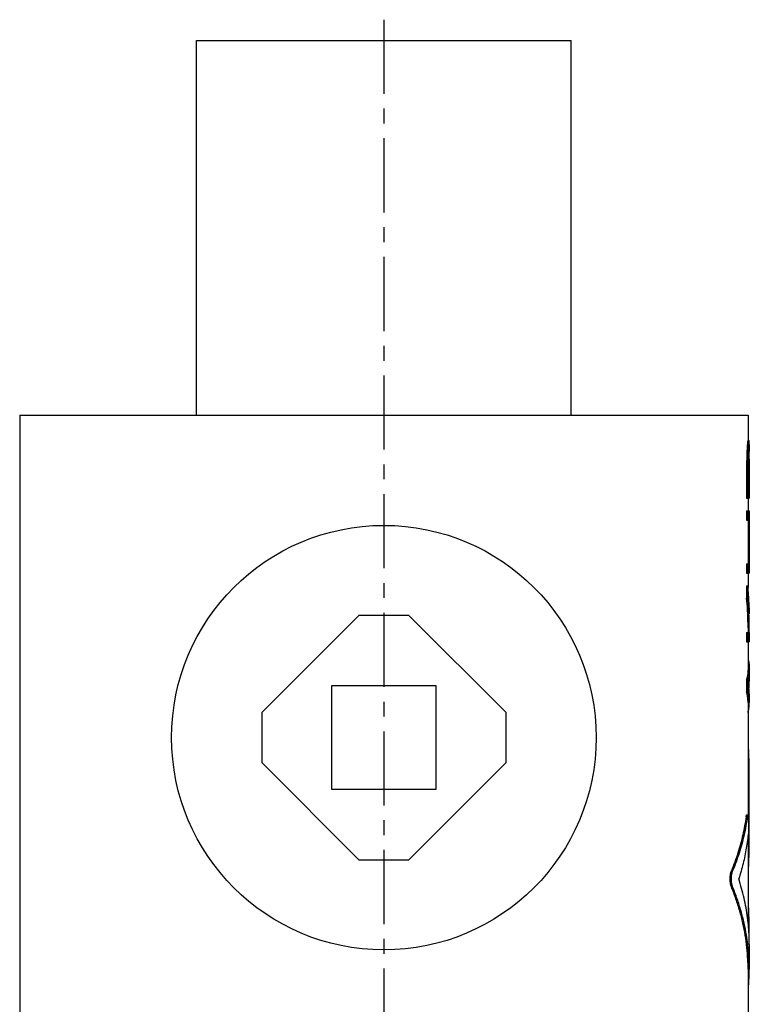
# Model space of a CAD drawing. Header units: millimetres. Extents: x 269 to 445, y 52 to 491.
# Tile 88 of 88: x 269 to 445, y 254 to 491. Entities that reach past the tile are written whole.
import ezdxf

# ---------------------------------------------------------------- set-up
doc = ezdxf.new("R2010")
doc.units = ezdxf.units.MM
doc.header["$LTSCALE"] = 47.498
doc.linetypes.add('CENTER', pattern=[0.6, 0.375, -0.075, 0.075, -0.075])
doc.layers.get('0').update_dxf_attribs({"linetype": 'CONTINUOUS'})
doc.layers.add('DEFAULT_1', color=7, linetype='CENTER')

msp = doc.modelspace()

# ---------------------------------------------------------------- linework, layer by layer
at = {"color": 7, "linetype": 'CONTINUOUS'}
for p, q in [((311.87, 396), (311.87, 486)), ((311.87, 486), (401.87, 486)), ((401.87, 396), (401.87, 486)), ((269.37, 396), (269.37, 241)), ((269.37, 396), (444.37, 396)), ((444.37, 396), (444.37, 389.87)), ((444.15, 388.37), (444.45, 388.37)), ((444.25, 389.5), (444.54, 389.5)), ((444.3, 389.87), (444.64, 389.87)), ((444.67, 388.94), (444.67, 387.25)), ((444.06, 386.87), (444.36, 386.87)), ((444.5, 386.5), (444.66, 386.5)), ((444.54, 387.25), (444.66, 387.25)), ((444.64, 387.62), (444.6, 387.62)), ((444.03, 385), (444.03, 376)), ((444.03, 385), (444.33, 385)), ((444.33, 385), (444.33, 376)), ((444.48, 385.37), (444.48, 378.25)), ((444.48, 385.37), (444.67, 385.37)), ((444.67, 385.39), (444.67, 376)), ((444.67, 378.25), (444.48, 378.25)), ((444.03, 376), (444.67, 376)), ((444.37, 376), (444.37, 373)), ((444.03, 373), (444.03, 370.75)), ((444.03, 373), (444.67, 373)), ((444.33, 373), (444.33, 370.75)), ((444.67, 373), (444.67, 358)), ((444.03, 370.75), (444.66, 370.75)), ((444.36, 370.75), (444.36, 360.25)), ((444.03, 360.25), (444.03, 358)), ((444.03, 360.25), (444.66, 360.25)), ((444.33, 360.25), (444.33, 358)), ((444.03, 358), (444.67, 358)), ((444.37, 358), (444.37, 354.61)), ((444.03, 355), (444.03, 352)), ((444.03, 355), (444.33, 355)), ((444.33, 355), (444.33, 352)), ((444.03, 352), (444.33, 352)), ((350.87, 347.85), (327.51, 324.5)), ((362.87, 347.85), (350.87, 347.85)), ((386.22, 324.5), (362.87, 347.85)), ((444.67, 348.48), (444.66, 348.25)), ((444.03, 343.75), (444.67, 343.75)), ((444.03, 343.75), (444.03, 341.5)), ((444.33, 343.75), (444.33, 341.5)), ((444.37, 344.85), (444.37, 343.75)), ((444.67, 343.75), (444.67, 341.5)), ((444.03, 341.5), (444.67, 341.5)), ((444.37, 341.5), (444.37, 335.04)), ((444.67, 335.05), (444.67, 332.99)), ((444.03, 332.5), (444.33, 332.5)), ((444.03, 332.5), (444.03, 329.5)), ((444.33, 332.5), (444.33, 329.5)), ((444.56, 331.62), (444.56, 330.37)), ((344.37, 306), (344.37, 331)), ((344.37, 331), (369.37, 331)), ((369.37, 331), (369.37, 306)), ((444.03, 329.5), (444.33, 329.5)), ((444.67, 329), (444.67, 326.95)), ((444.37, 326.96), (444.37, 299.98)), ((327.51, 324.5), (327.51, 312.5)), ((386.22, 312.5), (386.22, 324.5)), ((444.37, 315.87), (444.44, 315.87)), ((327.51, 312.5), (350.87, 289.14)), ((362.87, 289.14), (386.22, 312.5)), ((444.37, 313.5), (444.58, 313.5)), ((444.58, 313.5), (444.58, 289.72)), ((369.37, 306), (344.37, 306)), ((443.9, 299.5), (444.2, 299.5)), ((444.03, 299.98), (444.33, 299.98)), ((444.37, 294.97), (444.37, 274.18)), ((350.87, 289.14), (362.87, 289.14)), ((444.37, 289.72), (444.58, 289.72)), ((440.35, 286.46), (440.66, 286.46)), ((444.37, 287.35), (444.44, 287.35)), ((440.35, 282.66), (440.66, 282.66)), ((444.37, 277.84), (444.44, 277.84)), ((444.37, 275.46), (444.58, 275.46)), ((444.58, 275.46), (444.58, 271.57)), ((444.67, 268.81), (444.67, 262.87)), ((444.37, 262.89), (444.37, 241)), ((444.37, 259.29), (444.53, 259.29)), ((444.37, 258.82), (444.44, 258.82))]:
    msp.add_line(p, q, dxfattribs=at)
msp.add_circle((356.87, 318.5), 51, dxfattribs=at)
for points, start_tangent, end_tangent in [([(444.15, 388.37), (444.12, 387.87), (444.1, 387.37), (444.06, 386.87)], (-0.080117, -1.500427), (-0.095098, -1.499552)), ([(444.25, 389.5), (444.22, 389.12), (444.19, 388.75), (444.15, 388.37)], (-0.080121, -1.126049), (-0.106683, -1.123843)), ([(444.3, 389.87), (444.28, 389.75), (444.27, 389.62), (444.25, 389.5)], (-0.045085, -0.375984), (-0.059861, -0.373917)), ([(444.45, 388.37), (444.42, 387.87), (444.39, 387.37), (444.36, 386.87)], (-0.080186, -1.500426), (-0.095115, -1.499554)), ([(444.54, 389.5), (444.52, 389.12), (444.49, 388.75), (444.45, 388.37)], (-0.080304, -1.126047), (-0.106775, -1.123846)), ([(444.6, 389.87), (444.58, 389.75), (444.56, 389.62), (444.54, 389.5)], (-0.045274, -0.375984), (-0.059998, -0.373917)), ([(444.66, 389.5), (444.66, 389.62), (444.65, 389.75), (444.64, 389.87)], (-0.010001, 0.375298), (-0.025061, 0.374594)), ([(444.67, 388.94), (444.66, 389.12), (444.66, 389.5)], (0, 0.557162), (-0.006598, 0.557122)), ([(444.06, 386.87), (444.05, 386.25), (444.04, 385.62), (444.03, 385)], (-0.031709, -1.875011), (-0.033379, -1.874983)), ([(444.36, 386.87), (444.35, 386.25), (444.34, 385.62), (444.33, 385)], (-0.031715, -1.875011), (-0.033379, -1.874983)), ([(444.5, 386.5), (444.49, 386.12), (444.49, 385.75), (444.48, 385.37)], (-0.023391, -1.125018), (-0.025056, -1.124982)), ([(444.54, 387.25), (444.53, 387), (444.52, 386.75), (444.5, 386.5)], (-0.040125, -0.750189), (-0.046768, -0.749804)), ([(444.6, 387.62), (444.58, 387.5), (444.56, 387.37), (444.54, 387.25)], (-0.045274, -0.375984), (-0.059998, -0.373917)), ([(444.65, 387.45), (444.64, 387.5), (444.64, 387.62)], (-0.010414, 0.166813), (-0.013377, 0.166601)), ([(444.65, 387.41), (444.65, 387.45)], (-0.002415, 0.041672), (-0.002601, 0.041661)), ([(444.65, 387.33), (444.65, 387.37), (444.65, 387.41)], (-0.004085, 0.083339), (-0.004828, 0.083299)), ([(444.66, 387.25), (444.65, 387.33)], (-0.003339, 0.083316), (-0.004083, 0.083284)), ([(444.66, 387.08), (444.66, 387.25)], (-0.001896, 0.16674), (-0.002227, 0.166736)), ([(444.66, 386.5), (444.66, 386.75), (444.66, 387), (444.66, 387.08)], (-0.002567, 0.583277), (-0.006631, 0.583245)), ([(444.67, 385.39), (444.67, 385.75), (444.66, 386.12), (444.66, 386.5)], (0, 1.103556), (-0.001619, 1.103555)), ([(444.55, 352.01), (444.51, 352.74), (444.33, 355)], (-0.163135, 2.990816), (-0.280177, 2.982026)), ([(444.28, 348.46), (444.24, 349.24), (444.03, 352)], (-0.166854, 3.539804), (-0.32833, 3.528309)), ([(444.58, 348.48), (444.54, 349.24), (444.33, 352)], (-0.167381, 3.522689), (-0.326749, 3.511313)), ([(444.55, 351.99), (444.55, 352.01)], (-0.000949, 0.017474), (-0.000953, 0.017474)), ([(444.66, 348.25), (444.62, 350.49), (444.55, 351.99)], (-0.017408, 3.74751), (-0.203253, 3.742163)), ([(444.37, 344.85), (444.35, 346.49), (444.28, 348.46)], (0.000009, 3.609397), (-0.169945, 3.605372)), ([(444.59, 348.32), (444.58, 348.48)], (-0.00713, 0.156776), (-0.007449, 0.156762)), ([(444.59, 348.24), (444.59, 348.32)], (-0.003491, 0.078514), (-0.003571, 0.078511)), ([(444.67, 344.83), (444.65, 346.49), (444.59, 348.24)], (0.000008, 3.415454), (-0.15171, 3.412059)), ([(444.65, 349.65), (444.67, 348.48)], (0.039413, -1.164475), (0.000019, -1.164941)), ([(444.66, 343.75), (444.67, 344.83)], (0.015366, 1.082584), (0.000003, 1.082753)), ([(444.37, 337.43), (444.55, 336.51), (444.67, 335.05)], (0.5814, -2.332186), (0.000564, -2.402912)), ([(444.37, 335.04), (444.35, 334.51), (444.03, 332.5)], (0.000615, -2.570891), (-0.649194, -2.482888)), ([(444.67, 335.05), (444.65, 334.51), (444.46, 333.04)], (0.000474, -2.019741), (-0.406587, -1.977796)), ([(444.44, 332.97), (444.33, 332.5)], (-0.100989, -0.473966), (-0.122426, -0.468226)), ([(444.46, 333.04), (444.44, 332.97)], (-0.015128, -0.073588), (-0.015654, -0.073467)), ([(444.67, 332.99), (444.62, 332.12), (444.45, 331)], (-0.000058, -2.012874), (-0.420529, -1.967216)), ([(444.37, 326.95), (444.35, 327.48), (444.03, 329.5)], (0.000615, 2.570891), (-0.649194, 2.482889)), ([(444.44, 329.02), (444.33, 329.5)], (-0.100989, 0.473966), (-0.122426, 0.468226)), ([(444.46, 328.95), (444.44, 329.02)], (-0.015128, 0.073588), (-0.015654, 0.073467)), ([(444.67, 329), (444.62, 329.87), (444.45, 331)], (-0.000058, 2.012873), (-0.420529, 1.967215)), ([(444.67, 326.95), (444.65, 327.48), (444.46, 328.95)], (0.000474, 2.019741), (-0.406587, 1.977796)), ([(444.37, 324.57), (444.55, 325.48), (444.67, 326.95)], (0.5814, 2.332186), (0.000564, 2.402912)), ([(444.58, 313.5), (444.58, 313.96), (444.57, 314.4), (444.56, 314.81), (444.55, 315.17), (444.53, 315.47), (444.5, 315.69), (444.47, 315.83), (444.44, 315.87)], (0, 2.392885), (-1.532429, 0.069674)), ([(443.9, 299.5), (443.1, 295.11), (441.91, 290.76), (440.35, 286.46)], (-1.849981, -13.418916), (-5.124315, -12.539184)), ([(444.2, 299.5), (443.4, 295.11), (442.21, 290.76), (440.66, 286.46)], (-1.848724, -13.416999), (-5.112272, -12.541863)), ([(443.9, 299.5), (443.94, 299.75), (443.98, 299.9), (444.02, 299.98), (444.03, 299.97)], (0.068793, 0.498996), (0.460032, -0.133558)), ([(444.2, 299.5), (444.24, 299.75), (444.28, 299.9), (444.32, 299.98), (444.33, 299.97)], (0.068756, 0.498992), (0.459989, -0.133558)), ([(444.33, 299.97), (444.36, 299.96), (444.4, 299.84), (444.43, 299.65), (444.46, 299.37), (444.48, 299.03), (444.49, 298.63), (444.5, 298.19), (444.51, 297.73), (444.5, 297.27), (444.5, 296.81), (444.49, 296.39), (444.47, 296.01), (444.44, 295.7)], (3.927954, -1.140486), (-0.4052, -4.282138)), ([(444.44, 295.7), (443.95, 291.97), (443.18, 288.25), (442.13, 284.56)], (-1.073365, -11.343274), (-3.489176, -10.846549)), ([(444.44, 287.35), (444.47, 287.39), (444.5, 287.53), (444.53, 287.75), (444.55, 288.05), (444.56, 288.41), (444.57, 288.82), (444.58, 289.26), (444.58, 289.72)], (1.532424, 0.069947), (0, 2.392883)), ([(440.35, 282.66), (440.25, 282.96), (440.17, 283.31), (440.11, 283.7), (440.07, 284.12), (440.06, 284.56), (440.07, 284.99), (440.11, 285.42), (440.17, 285.81), (440.25, 286.16), (440.35, 286.46)], (-1.468341, 3.582991), (1.464827, 3.584429)), ([(440.66, 282.66), (440.56, 282.96), (440.48, 283.31), (440.41, 283.7), (440.38, 284.12), (440.36, 284.56), (440.38, 284.99), (440.41, 285.42), (440.48, 285.81), (440.56, 286.16), (440.66, 286.46)], (-1.46499, 3.583999), (1.461481, 3.585431)), ([(444.67, 268.8), (444.63, 270.59), (444.24, 275.26), (443.4, 279.93), (442.13, 284.56)], (0.000092, 16.029512), (-4.919211, 15.24767)), ([(444.37, 262.89), (444.31, 265.16), (444.09, 268.09), (443.69, 271.02), (443.12, 273.95), (442.37, 276.86), (441.45, 279.76), (440.35, 282.66)], (-0.000323, 20.302466), (-7.697465, 18.783065)), ([(444.3, 268.82), (443.99, 271.02), (443.42, 273.94), (442.67, 276.86), (441.75, 279.76), (440.66, 282.66)], (-1.72727, 14.248038), (-5.429715, 13.283431)), ([(444.58, 275.46), (444.58, 275.92), (444.57, 276.36), (444.56, 276.77), (444.55, 277.14), (444.53, 277.43), (444.5, 277.65), (444.47, 277.79), (444.44, 277.84)], (0, 2.392885), (-1.532429, 0.069674)), ([(444.67, 262.87), (444.61, 265.16), (444.39, 268.09), (444.3, 268.82)], (-0.000092, 5.967318), (-0.718136, 5.923818)), ([(444.53, 259.29), (444.66, 262.22), (444.67, 262.87)], (0.264105, 3.568584), (-0.000055, 3.578931)), ([(444.44, 258.82), (444.45, 258.82), (444.48, 258.88), (444.51, 259.04), (444.53, 259.29)], (0.362938, -0.144397), (0.036185, 0.488927))]:
    msp.add_spline(points, degree=3, dxfattribs=dict(at, start_tangent=start_tangent, end_tangent=end_tangent))
at = {"layer": 'DEFAULT_1', "color": 2, "linetype": 'CENTER'}
msp.add_line((356.87, 491), (356.87, 130), dxfattribs=at)

doc.saveas('drawing.dxf')
